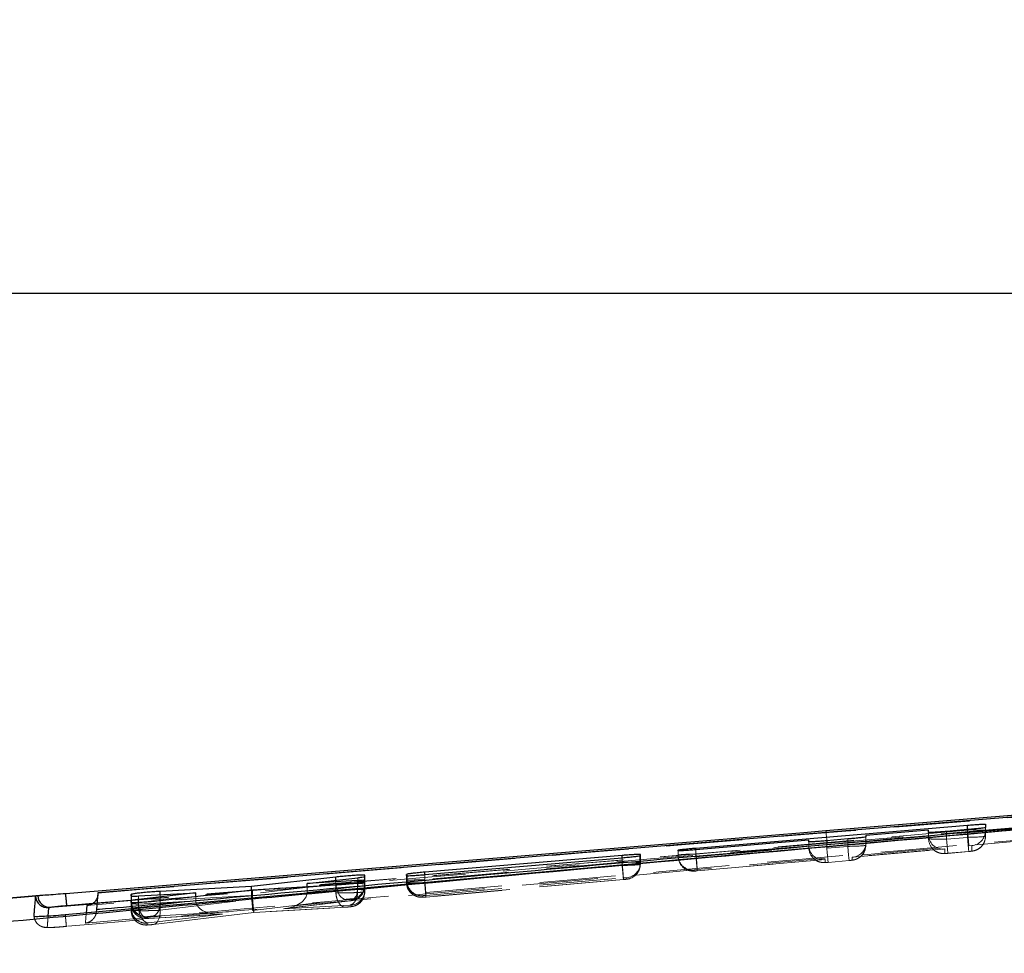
# Model space of a CAD drawing. Header units: millimetres. Extents: x 19 to 411, y 18 to 285.
# Tile 54 of 58: x 356 to 373, y 268 to 284. Entities that reach past the tile are written whole.
import ezdxf

# ---------------------------------------------------------------- set-up
doc = ezdxf.new("R2010")
doc.units = ezdxf.units.MM
doc.linetypes.add('HIDDEN', pattern=[1.905, 1.27, -0.635])
doc.layers.add('FORMATO', color=179, linetype='Continuous')
doc.styles.add('SLDTEXTSTYLE0', font='TXT', dxfattribs={"width": 0.75})
doc.dimstyles.new('SLDDIMSTYLE1', dxfattribs={"dimtxt": 3.5, "dimasz": 3.302, "dimexe": 0, "dimexo": 0.0625, "dimgap": 0.875, "dimtad": 1, "dimdec": 0, "dimrnd": 1e-09, "dimzin": 12, "dimdsep": 46, "dimtxsty": 'SLDTEXTSTYLE0', "dimsah": 1, "dimcen": 0.09, "dimadec": 0, "dimazin": 3, "dimtfac": 1, "dimtdec": 0, "dimtofl": 0, "dimtmove": 0, "dimatfit": 3, "dimfxl": 0, "dimfrac": 2, "dimtolj": 1, "dimtzin": 12, "dimarcsym": 0})

# ---------------------------------------------------------------- blocks, each defined once
blk = doc.blocks.new('_D_7')
at = {"layer": 'FORMATO'}
for p, q in [((279.174, 261.451), (279.174, 280.034)), ((411.468, 261.451), (411.468, 280.034)), ((411.468, 279.034), (279.174, 279.034))]:
    blk.add_line(p, q, dxfattribs=at)
for points in [[(279.174, 279.034), (282.476, 278.526), (282.476, 279.542)], [(411.468, 279.034), (408.166, 279.542), (408.166, 278.526)]]:
    blk.add_solid(points, dxfattribs=at)
at = {"layer": 'FORMATO', "insert": (344.021, 283.546), "char_height": 3.5, "attachment_point": 1, "style": 'SLDTEXTSTYLE0'}
blk.add_mtext('132', dxfattribs=at)

msp = doc.modelspace()

# ---------------------------------------------------------------- linework, layer by layer
at = {"color": 7, "linetype": 'Continuous', "lineweight": 25}
for p, q in [((386.097061, 271.393323), (357.517537, 269.020879)), ((376.626918, 270.411798), (356.972137, 268.654162)), ((367.505986, 269.771317), (372.041227, 270.152548)), ((371.391282, 270.071217), (370.341281, 269.982004)), ((371.391282, 270.030224), (371.391282, 270.071217)), ((372.041281, 270.078459), (371.691281, 270.04815)), ((372.341281, 270.16961), (372.341281, 270.112225)), ((369.391281, 269.901299), (367.506037, 269.741201)), ((369.391281, 269.874895), (369.391281, 269.901299)), ((370.041281, 269.922146), (369.691281, 269.892016)), ((370.341281, 269.982004), (370.341281, 269.956404)), ((367.205978, 269.725242), (367.206041, 269.736522)), ((366.272111, 269.646415), (362.974593, 269.367704)), ((362.975104, 269.326085), (366.272675, 269.608909)), ((366.570091, 269.642123), (366.576562, 269.644672)), ((366.576562, 269.644672), (366.576666, 269.662315)), ((361.492928, 269.286194), (360.080633, 269.127765)), ((361.011924, 269.179532), (361.855481, 269.274929)), ((361.854473, 269.227827), (361.011924, 269.179532)), ((361.971675, 269.291693), (361.977011, 269.294271)), ((361.972703, 269.205624), (361.976562, 269.207725)), ((361.976562, 269.207725), (361.976676, 269.229317)), ((361.977011, 269.294271), (361.977127, 269.317144)), ((362.670222, 269.330883), (362.670122, 269.31093)), ((362.680463, 269.334608), (362.670222, 269.330883)), ((362.670222, 269.31093), (362.670222, 269.330883)), ((360.080633, 269.127765), (358.557165, 269.046852)), ((358.557179, 268.895546), (360.099072, 269.075119)), ((360.080633, 269.072974), (360.080633, 269.127765)), ((360.099072, 269.075119), (361.491403, 269.156539)), ((361.011924, 269.128495), (361.011924, 269.179532)), ((356.609728, 268.981913), (355.77028, 268.912712)), ((356.487521, 268.964672), (355.824015, 268.90994)), ((356.477167, 268.959308), (356.487521, 268.964672)), ((356.51372, 268.969977), (356.487521, 268.964672)), ((357.517537, 269.020879), (357.494103, 268.745178)), ((358.070251, 268.89042), (358.070129, 268.863046)), ((358.077202, 268.893698), (358.070251, 268.89042)), ((358.070714, 268.996277), (358.0706, 268.969947)), ((358.079688, 269.000122), (358.070714, 268.996277)), ((358.070714, 268.969917), (358.070714, 268.996277)), ((358.194429, 268.970051), (359.152124, 269.021937)), ((359.152124, 269.021937), (358.195013, 268.911371)), ((359.152124, 268.964836), (359.152124, 269.021937)), ((357.494103, 268.745178), (357.4941, 268.727788)), ((356.972137, 268.654162), (356.9436, 268.651599))]:
    msp.add_line(p, q, dxfattribs=at)
at = {"color": 7, "linetype": 'HIDDEN', "lineweight": 18}
for p, q in [((369.700776, 269.853154), (386.85192, 271.268868)), ((372.041227, 270.071784), (367.505986, 269.670778)), ((371.391282, 269.928986), (371.391282, 270.030224)), ((371.691281, 269.918436), (371.691281, 270.04815)), ((372.041227, 270.071784), (372.041227, 270.078444)), ((372.041281, 269.949371), (372.041281, 270.078459)), ((372.341281, 269.968772), (372.341281, 270.112225)), ((369.391281, 269.777903), (369.391281, 269.874895)), ((369.691281, 269.767353), (369.691281, 269.892016)), ((370.041281, 269.798303), (370.041281, 269.922146)), ((370.341281, 269.876355), (371.392449, 269.969293)), ((370.341281, 269.817689), (370.341281, 269.956404)), ((371.691281, 269.918436), (372.041281, 269.949371)), ((357.41497, 268.838504), (369.700776, 269.853154)), ((357.43481, 268.848085), (369.700776, 269.853154)), ((367.205978, 269.636208), (367.205978, 269.725242)), ((367.206041, 269.651377), (367.206041, 269.736522)), ((367.505986, 269.670778), (367.505986, 269.741216)), ((367.506037, 269.625658), (369.392449, 269.792446)), ((367.506037, 269.625658), (367.506037, 269.741201)), ((369.691281, 269.767353), (370.041281, 269.798303)), ((371.663326, 269.755343), (370.113326, 269.618282)), ((370.123953, 269.618997), (371.652661, 269.754165)), ((371.663326, 269.680181), (371.663326, 269.755343)), ((371.713299, 269.682237), (372.0633, 269.713172)), ((372.063328, 269.713411), (371.713327, 269.682461)), ((372.0633, 269.713172), (372.063328, 269.713411)), ((372.063318, 269.810164), (372.113327, 269.812444)), ((372.113327, 269.719967), (372.063328, 269.713411)), ((372.113327, 269.812444), (372.113327, 269.719967)), ((366.272111, 269.533852), (366.272111, 269.608864)), ((366.272675, 269.480073), (366.272675, 269.608909)), ((366.570091, 269.496748), (366.570091, 269.642123)), ((366.576562, 269.499966), (366.576562, 269.644672)), ((366.576666, 269.523495), (366.576666, 269.662315)), ((366.576666, 269.52351), (366.576666, 269.662315)), ((367.206041, 269.651377), (367.205978, 269.636208)), ((367.528006, 269.389445), (369.652661, 269.577318)), ((369.663326, 269.578496), (367.528033, 269.389683)), ((369.663326, 269.529113), (369.663326, 269.578496)), ((369.713299, 269.531155), (370.063299, 269.562104)), ((370.063327, 269.562328), (369.713327, 269.531393)), ((370.063299, 269.562104), (370.063327, 269.562328)), ((370.113326, 269.568899), (370.063327, 269.562328)), ((370.113326, 269.618282), (370.113326, 269.568899)), ((371.713327, 269.682461), (371.663326, 269.680181)), ((366.272111, 269.533852), (362.974605, 269.242281)), ((362.975143, 269.188502), (366.272675, 269.480073)), ((366.27215, 269.533792), (366.272111, 269.533852)), ((367.478022, 269.387403), (367.478086, 269.402587)), ((367.528033, 269.389683), (367.478022, 269.387403)), ((369.713327, 269.531393), (369.663326, 269.529113)), ((361.492928, 269.172946), (361.492928, 269.233936)), ((361.855481, 269.128287), (361.855481, 269.274929)), ((361.971675, 269.139358), (361.971675, 269.291693)), ((361.976562, 269.042009), (361.976562, 269.207725)), ((361.976676, 269.067266), (361.976676, 269.229317)), ((361.977011, 269.142264), (361.977011, 269.294271)), ((361.977127, 269.168356), (361.977127, 269.317144)), ((361.977127, 269.168356), (361.977127, 269.317144)), ((362.670122, 269.198784), (362.670122, 269.31093)), ((362.670222, 269.222328), (362.670122, 269.198784)), ((362.670222, 269.222328), (362.670222, 269.31093)), ((362.680463, 269.226366), (362.680463, 269.309649)), ((362.974593, 269.24231), (362.974593, 269.326055)), ((362.974605, 269.242281), (362.974593, 269.24231)), ((362.975104, 269.188547), (362.975104, 269.326085)), ((362.996968, 268.980676), (366.293689, 269.272187)), ((362.997422, 268.952334), (366.294641, 269.243875)), ((366.294667, 269.244113), (362.997467, 268.952557)), ((366.294641, 269.243875), (366.294667, 269.244113)), ((366.348608, 269.251162), (366.347453, 269.250581)), ((366.348712, 269.274706), (366.348608, 269.251162)), ((361.578662, 269.162545), (357.331599, 268.811577)), ((361.492928, 269.172946), (360.080633, 269.003773)), ((360.080633, 269.003773), (360.080633, 269.072974)), ((360.099072, 268.943036), (360.099072, 269.075119)), ((361.011906, 269.026646), (361.855481, 269.128287)), ((361.011924, 269.030014), (361.011924, 269.128495)), ((361.491403, 269.022161), (361.491403, 269.156539)), ((361.854473, 269.077474), (361.854473, 269.188368)), ((361.854473, 269.077399), (361.854473, 269.077474)), ((361.972703, 269.039535), (361.972703, 269.205624)), ((361.976562, 269.042009), (361.976676, 269.067266)), ((361.977011, 269.142264), (361.977127, 269.168356)), ((362.975104, 269.188547), (362.975143, 269.188502)), ((357.517537, 269.019344), (357.517537, 269.020879)), ((357.517539, 269.005129), (357.517537, 269.019344)), ((358.0706, 268.845031), (358.0706, 268.969947)), ((358.070714, 268.871733), (358.070714, 268.969917)), ((358.079688, 268.875503), (358.079688, 268.967712)), ((358.194429, 268.834898), (358.194429, 268.970051)), ((358.194429, 268.834793), (359.152143, 268.889213)), ((359.152124, 268.892535), (358.195013, 268.777901)), ((358.557165, 268.891641), (358.557165, 268.989706)), ((358.557251, 268.891567), (358.557165, 268.891641)), ((358.557179, 268.731066), (360.100226, 268.916869)), ((358.557179, 268.731066), (358.557179, 268.895546)), ((360.081785, 268.977562), (358.557251, 268.891567)), ((359.152124, 268.892535), (359.152124, 268.964836)), ((360.101211, 268.72676), (361.662511, 268.913785)), ((361.727836, 268.889779), (360.616413, 268.755847)), ((360.638526, 268.758157), (361.7357, 268.890375)), ((361.491403, 269.022161), (361.491542, 269.022101)), ((361.748155, 268.892968), (361.727836, 268.889779)), ((361.727836, 268.889779), (361.7357, 268.890375)), ((361.749057, 268.893474), (361.748155, 268.892968)), ((361.749172, 268.919566), (361.749057, 268.893474)), ((361.972703, 269.039491), (361.976562, 269.041905)), ((361.972703, 269.039491), (361.972703, 269.039535)), ((361.976562, 269.041905), (361.976562, 269.042009)), ((362.94217, 268.949994), (362.942269, 268.973538)), ((362.942269, 268.973538), (362.944108, 268.974283)), ((358.070129, 268.863046), (358.070129, 268.735447)), ((358.070251, 268.7637), (358.070251, 268.863016)), ((358.0706, 268.845016), (358.0706, 268.845031)), ((358.0706, 268.845016), (358.084044, 268.766174)), ((358.077202, 268.767008), (358.077202, 268.861943)), ((358.194429, 268.834793), (358.194429, 268.834898)), ((358.195013, 268.777901), (358.195013, 268.863955)), ((358.43041, 268.63251), (360.101211, 268.72676)), ((361.661321, 268.783682), (360.120146, 268.696108)), ((360.120158, 268.695751), (361.653473, 268.782878)), ((360.616413, 268.755847), (361.726232, 268.818372)), ((361.661321, 268.783682), (361.653445, 268.783861)), ((361.74861, 268.793636), (361.746702, 268.792444)), ((361.748716, 268.818462), (361.74861, 268.793636)), ((361.856537, 268.828848), (361.859454, 268.830681)), ((356.972137, 268.653148), (356.972137, 268.654162)), ((356.972137, 268.653148), (356.972687, 268.653148)), ((358.342646, 268.596271), (358.34276, 268.622929)), ((358.34276, 268.622929), (358.344326, 268.623614)), ((358.356726, 268.595526), (359.574402, 268.664712)), ((358.364587, 268.51874), (359.596868, 268.666351)), ((359.596868, 268.666351), (358.365405, 268.596375)), ((360.120146, 268.696108), (358.429776, 268.492544)), ((358.437618, 268.49314), (360.120158, 268.695751)), ((358.342175, 268.486643), (358.342297, 268.514895)), ((358.342297, 268.514895), (358.343515, 268.515491)), ((358.343515, 268.515491), (358.364587, 268.51874)), ((358.429776, 268.492544), (358.437618, 268.49314))]:
    msp.add_line(p, q, dxfattribs=at)
at = {"color": 8, "linetype": 'Continuous', "lineweight": 25}
for p, q in [((369.677408, 270.056197), (369.679626, 270.029867)), ((372.041227, 270.078444), (372.041227, 270.152548)), ((367.505986, 269.741216), (367.505986, 269.771317)), ((366.272111, 269.608864), (366.272111, 269.646415)), ((361.492928, 269.233936), (361.492928, 269.286194)), ((361.854473, 269.188368), (361.854473, 269.227827)), ((362.680463, 269.309649), (362.680463, 269.334608)), ((362.974593, 269.326055), (362.974593, 269.367704)), ((358.557165, 268.989706), (358.557165, 269.046852)), ((358.070251, 268.863016), (358.070251, 268.89042)), ((358.077202, 268.861943), (358.077202, 268.893698)), ((358.079688, 268.967712), (358.079688, 269.000122)), ((358.195013, 268.863955), (358.195013, 268.911371)), ((356.684851, 268.632033), (356.695714, 268.774012)), ((356.717972, 268.780941), (357.41497, 268.838504)), ((357.001729, 268.812606), (357.43481, 268.848085)), ((357.331599, 268.811577), (357.321777, 268.685424))]:
    msp.add_line(p, q, dxfattribs=at)
at = {"color": 7, "linetype": 'Continuous', "lineweight": 25, "flags": 128}
for points in [[(385.525873, 271.365949), (384.842685, 271.309489), (378.372414, 270.774791), (369.677408, 270.056197)], [(369.677408, 270.056197), (369.304689, 270.025396), (367.68713, 269.891733), (361.216892, 269.357273), (356.979108, 269.007438)]]:
    msp.add_lwpolyline(points, dxfattribs=at)
at = {"color": 7, "linetype": 'HIDDEN', "lineweight": 18, "flags": 128}
for points in [[(366.393039, 269.258702), (366.391981, 269.258419), (366.347453, 269.250581)], [(366.395652, 269.259924), (366.394114, 269.259491), (366.348608, 269.251162)], [(361.492928, 269.172946), (361.498689, 269.122431), (361.510312, 269.073585), (361.527316, 269.028419), (361.548999, 268.988797), (361.574465, 268.956372), (361.60266, 268.932456), (361.63242, 268.918076), (361.662511, 268.913785)], [(361.7357, 268.890375), (361.755356, 268.895054), (361.781113, 268.909001), (361.804189, 268.9311), (361.823764, 268.960604), (361.839144, 268.996426), (361.849777, 269.0373), (361.855289, 269.08178), (361.855481, 269.128287)], [(358.195013, 268.777901), (358.200773, 268.727386), (358.212395, 268.67854), (358.229399, 268.633374), (358.251081, 268.593752), (358.276546, 268.561312), (358.30474, 268.537411), (358.334497, 268.523016), (358.364587, 268.51874)], [(358.437618, 268.49314), (358.457252, 268.497819), (358.482966, 268.511766), (358.506004, 268.533865), (358.525544, 268.563354), (358.540893, 268.599176), (358.551502, 268.640065), (358.556996, 268.684545), (358.557179, 268.731066)]]:
    msp.add_lwpolyline(points, dxfattribs=at)
at = {"color": 7, "linetype": 'HIDDEN', "lineweight": 18}
for centre, radius, start, end in [((371.167793, 270.11836), 1.490795, 183.4030507, 190.2472022), ((355.231903, 268.520674), 16.880738, 4.3809907, 5.2721364), ((372.091432, 270.061331), 0.249849, 275.0273042, 359.977603), ((371.640838, 269.928975), 0.249557, 179.9975172, 221.5871492), ((383.19988, 270.874625), 11.548253, 184.7494984, 185.9253885), ((384.502197, 270.991848), 12.504446, 184.7822142, 185.8691911), ((372.091318, 269.969032), 0.250036, 275.0498728, 336.1509181), ((372.091557, 269.968802), 0.249724, 336.1770578, 359.9930385), ((369.640776, 269.777855), 0.249495, 179.989093, 229.2953256), ((381.207127, 270.724295), 11.555538, 184.750241, 185.9253161), ((382.463694, 270.83719), 12.465778, 184.7805283, 185.870877), ((370.091364, 269.817902), 0.249969, 275.0404517, 336.1598503), ((370.09183, 269.817672), 0.24945, 336.1648555, 0.0038463), ((371.641285, 269.929343), 0.250135, 221.5823055, 275.0554365), ((367.455708, 269.636254), 0.24973, 180.0105209, 229.2655086), ((367.455945, 269.651508), 0.249904, 180.0301017, 275.0829836), ((350.692326, 268.119376), 16.885082, 4.3808065, 5.2717734), ((379.512999, 270.625853), 12.048549, 184.7618182, 185.8888575), ((369.641253, 269.778219), 0.250081, 229.2667961, 275.0636915), ((379.357637, 270.577839), 13.13093, 184.7956131, 185.8307072), ((366.326804, 269.523606), 0.249863, 275.0302334, 359.9746738), ((366.325449, 269.493839), 0.244659, 286.0372115, 0.6811487), ((366.326758, 269.500039), 0.249803, 286.0092695, 359.9833679), ((367.455974, 269.636582), 0.250153, 229.2684772, 275.0566817), ((362.920122, 269.222454), 0.249899, 180.0289449, 275.0845311), ((362.930189, 269.223636), 0.249741, 179.3735658, 273.1948872), ((361.727011, 269.13673), 0.244678, 274.9575025, 0.6154904), ((361.726802, 269.067373), 0.249874, 275.0313173, 359.9756093), ((361.727268, 269.168462), 0.249858, 275.0292837, 359.9756235), ((361.727362, 269.14229), 0.249649, 319.9699736, 359.994016), ((362.920027, 269.198917), 0.249906, 180.0304983, 275.0833684), ((361.727036, 269.142602), 0.250099, 275.0512934, 319.9633818), ((358.320053, 268.735586), 0.249924, 180.0318339, 275.0780288), ((358.320162, 268.763824), 0.249911, 180.0285175, 275.0813452), ((358.320626, 268.871858), 0.249912, 180.0285876, 275.081275), ((358.327437, 268.765216), 0.250241, 179.5895875, 273.6837431), ((358.329588, 268.873091), 0.249911, 179.4468241, 273.3809389)]:
    msp.add_arc(centre, radius, start, end, dxfattribs=at)
at = {"color": 7, "linetype": 'Continuous', "lineweight": 25}
for centre, radius, start, end in [((356.679435, 268.976342), 0.202984, 184.8139331, 274.6001409), ((356.713493, 268.980965), 0.200075, 183.1483046, 271.2829241)]:
    msp.add_arc(centre, radius, start, end, dxfattribs=at)
at = {"color": 7, "linetype": 'HIDDEN', "lineweight": 18}
for centre, major_axis, ratio, start_param, end_param in [((372.041281, 270.056816), (0.3, 0.004432), 0.049902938, 6.282448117, 7.853425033), ((371.691281, 269.933405), (0.3, 0.004432), 0.049902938, 3.140855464, 4.711651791), ((371.641281, 270.004133), (0.172707, 0.188652), 0.958141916, 2.430113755, 3.992521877), ((372.041281, 269.96435), (0.3, 0.004432), 0.049902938, 4.711651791, 6.282448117), ((369.641281, 269.827287), (0.172707, 0.188652), 0.958141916, 2.430113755, 3.992521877), ((370.041281, 269.813274), (0.3, 0.004432), 0.049902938, 4.711651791, 6.282448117), ((370.091281, 269.867077), (0.187973, -0.172086), 0.957785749, 5.520553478, 7.003052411), ((367.506041, 269.655802), (0.3, 0.004432), 0.049902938, 1.570239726, 3.140674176), ((366.271385, 269.495088), (0.305176, 0.00489), 0.049782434, 6.076099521, 6.281999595), ((362.971507, 269.226865), (0.301284, 0.004546), 0.049872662, 2.879368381, 3.141073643), ((361.67374, 269.137568), (0.303317, 0.004726), 0.049825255, 5.354086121, 6.093566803), ((361.671954, 269.137407), (0.305057, 0.00488), 0.049785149, 6.095071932, 6.282049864), ((359.363218, 268.889796), (-0.00801, 0.250146), 0.843274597, 1.532842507, 1.546125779), ((359.574823, 268.915144), (0.422119, 0.037239), 0.589419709, 3.096275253, 4.712617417), ((360.290352, 269.00086), (-0.008174, 0.250145), 0.837750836, 1.531808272, 1.636656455), ((360.079165, 268.975562), (-0.021929, 0.24916), 0.011136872, 3.194663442, 4.719443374), ((360.0981, 268.944898), (-0.022058, 0.24915), 0.001424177, 1.683388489, 3.194724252), ((360.594367, 269.004646), (0.41697, 0.03683), 0.596692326, 4.712555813, 6.22381229), ((360.803154, 269.016408), (0.035892, 0.249), 0.825951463, 4.871733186, 4.885168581), ((361.726565, 269.042433), (0.218499, -0.121725), 0.997978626, 5.308101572, 6.790212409), ((358.373386, 268.768388), (0.303136, 0.00471), 0.049829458, 2.926386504, 3.140416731), ((358.372149, 268.876278), (0.301434, 0.004559), 0.049869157, 2.896229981, 3.14099565), ((358.375102, 268.768513), (0.304946, 0.00487), 0.049787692, 2.201749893, 2.92540537)]:
    msp.add_ellipse(centre, major_axis=major_axis, ratio=ratio, start_param=start_param, end_param=end_param, dxfattribs=at)
for points, knots in [([(357.517537, 269.019344), (362.275294, 269.413325), (371.801492, 270.20217), (381.328913, 270.98194), (386.097254, 271.386895), (386.097839, 271.386945)], [0, 0, 0, 0, 0.4994086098, 0.9999385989, 1, 1, 1, 1]), ([(386.436177, 271.222466), (381.557427, 270.816808), (373.30946, 270.131006), (365.061145, 269.450051), (361.691786, 269.171888)], [0, 0, 0, 0, 0.591509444, 1, 1, 1, 1]), ([(356.972687, 268.653148), (359.619432, 268.89266), (368.271006, 269.675567), (376.924306, 270.439193), (382.930333, 270.969206)], [0, 0, 0, 0, 0.305926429, 1, 1, 1, 1]), ([(382.947361, 270.777428), (376.941441, 270.247435), (368.288406, 269.483847), (359.637091, 268.701073), (356.990503, 268.461609)], [0, 0, 0, 0, 0.69408256, 1, 1, 1, 1]), ([(357.308532, 268.517205), (361.566157, 268.897832), (370.068484, 269.657931), (378.572051, 270.404044), (382.817371, 270.776534)], [0, 0, 0, 0, 0.500760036, 1, 1, 1, 1]), ([(372.0633, 269.713172), (372.071252, 269.713919), (372.089252, 269.715611), (372.113519, 269.718524), (372.138203, 269.722366), (372.174524, 269.731614), (372.22275, 269.752739), (372.274488, 269.795253), (372.310505, 269.837725), (372.317869, 269.865472), (372.318689, 269.868562)], [0, 0, 0, 0, 0.073040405, 0.165329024, 0.255231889, 0.354358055, 0.51139793, 0.736272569, 0.97063477, 1, 1, 1, 1]), ([(370.063299, 269.562104), (370.071252, 269.562845), (370.089252, 269.564523), (370.113518, 269.567444), (370.138205, 269.571278), (370.174518, 269.580557), (370.222754, 269.601646), (370.274496, 269.644174), (370.310491, 269.686651), (370.317868, 269.714394), (370.318689, 269.717479)], [0, 0, 0, 0, 0.073039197, 0.165329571, 0.255234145, 0.354370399, 0.51139482, 0.736274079, 0.970678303, 1, 1, 1, 1]), ([(371.455098, 269.763717), (371.467611, 269.750636), (371.492677, 269.724435), (371.538127, 269.699557), (371.580894, 269.685105), (371.616147, 269.679406), (371.642434, 269.678296), (371.664976, 269.678764), (371.687594, 269.680069), (371.706565, 269.681669), (371.713299, 269.682237)], [0, 0, 0, 0, 0.184958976, 0.370483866, 0.524815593, 0.647777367, 0.736670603, 0.805437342, 0.930937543, 1, 1, 1, 1]), ([(369.479062, 269.590029), (369.484039, 269.585044), (369.501814, 269.567237), (369.538313, 269.548707), (369.580857, 269.533971), (369.616153, 269.52835), (369.642434, 269.527225), (369.664974, 269.5277), (369.687595, 269.528983), (369.706565, 269.530586), (369.713299, 269.531155)], [0, 0, 0, 0, 0.08132274, 0.290462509, 0.464421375, 0.60299915, 0.703188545, 0.780705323, 0.92215757, 1, 1, 1, 1]), ([(366.576666, 269.523495), (366.576666, 269.5235), (366.576667, 269.531751), (366.565148, 269.525421), (366.515632, 269.532905), (366.439844, 269.53404), (366.354373, 269.535044), (366.296287, 269.533792), (366.272156, 269.533792), (366.27215, 269.533792)], [0, 0, 0, 0, 0.000129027, 0.21427245, 0.424738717, 0.634983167, 0.84797328, 0.999956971, 1, 1, 1, 1]), ([(366.293689, 269.272187), (366.293418, 269.277387), (366.292877, 269.287785), (366.28791, 269.349448), (366.280727, 269.434924), (366.275009, 269.500837), (366.27215, 269.533792)], [0, 0, 0, 0, 0.249994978, 0.499979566, 0.749998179, 1, 1, 1, 1]), ([(366.272675, 269.480073), (366.272695, 269.480073), (366.306801, 269.480073), (366.376162, 269.482529), (366.468275, 269.486474), (366.537649, 269.49055), (366.562868, 269.496748), (366.570087, 269.496748), (366.570091, 269.496748)], [0, 0, 0, 0, 0.000144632, 0.248274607, 0.500985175, 0.754060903, 0.999851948, 1, 1, 1, 1]), ([(367.293727, 269.448304), (367.298518, 269.443483), (367.316107, 269.425784), (367.352429, 269.407258), (367.395049, 269.392384), (367.430455, 269.386662), (367.456847, 269.385518), (367.479496, 269.385966), (367.50215, 269.387279), (367.521227, 269.388877), (367.528006, 269.389445)], [0, 0, 0, 0, 0.078471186, 0.288053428, 0.462432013, 0.601462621, 0.702176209, 0.77953748, 0.921651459, 1, 1, 1, 1]), ([(362.974593, 269.24231), (362.974574, 269.24231), (362.94328, 269.242311), (362.878186, 269.239774), (362.789158, 269.237431), (362.718074, 269.228626), (362.688954, 269.234861), (362.680468, 269.226371), (362.680463, 269.226366)], [0, 0, 0, 0, 0.000150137, 0.236475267, 0.489023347, 0.742962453, 0.99984957, 1, 1, 1, 1]), ([(362.996968, 268.980676), (362.996851, 268.982536), (362.99654, 268.987513), (362.993842, 269.020685), (362.988694, 269.081246), (362.982048, 269.157978), (362.977086, 269.214179), (362.974605, 269.242281)], [0, 0, 0, 0, 0.134308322, 0.359276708, 0.572859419, 0.786417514, 1, 1, 1, 1]), ([(366.293689, 269.272187), (366.298035, 269.272557), (366.308571, 269.273453), (366.324114, 269.274533), (366.337735, 269.275193), (366.346936, 269.275321), (366.34812, 269.274911), (366.348712, 269.274706)], [0, 0, 0, 0, 0.152680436, 0.370188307, 0.582446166, 0.791156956, 1, 1, 1, 1]), ([(366.347453, 269.250581), (366.345681, 269.250182), (366.342066, 269.249367), (366.329567, 269.247689), (366.313252, 269.245834), (366.300859, 269.244687), (366.294667, 269.244113)], [0, 0, 0, 0, 0.240444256, 0.490831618, 0.745624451, 1, 1, 1, 1]), ([(366.294697, 269.24389), (366.304539, 269.244812), (366.32598, 269.246822), (366.354965, 269.250518), (366.378524, 269.254343), (366.393411, 269.258893), (366.395472, 269.25937), (366.395711, 269.259472), (366.395723, 269.259477)], [0, 0, 0, 0, 0.262351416, 0.571535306, 0.942273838, 0.992875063, 0.999649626, 1, 1, 1, 1]), ([(361.977127, 269.168356), (361.977127, 269.168356), (361.977128, 269.168355), (361.96543, 269.174099), (361.915297, 269.176829), (361.837426, 269.179251), (361.741311, 269.179778), (361.63674, 269.178125), (361.55259, 269.176429), (361.508048, 269.172945), (361.492944, 269.172946), (361.492928, 269.172946)], [0, 0, 0, 0, 0.000089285, 0.152770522, 0.307993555, 0.454537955, 0.615268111, 0.765158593, 0.917448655, 0.999911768, 1, 1, 1, 1]), ([(361.726232, 268.818372), (361.73251, 268.81965), (361.741202, 268.821418), (361.765785, 268.831577), (361.798571, 268.857022), (361.833211, 268.916427), (361.854587, 268.992876), (361.854511, 269.049225), (361.854473, 269.077399)], [0, 0, 0, 0, 0.083176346, 0.115162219, 0.336362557, 0.557576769, 0.778786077, 1, 1, 1, 1]), ([(361.976676, 269.067266), (361.976676, 269.067266), (361.976677, 269.067266), (361.968811, 269.072246), (361.92986, 269.074565), (361.88157, 269.0774), (361.854489, 269.077399), (361.854473, 269.077399)], [0, 0, 0, 0, 0.000211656, 0.272350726, 0.636032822, 0.999783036, 1, 1, 1, 1]), ([(362.670122, 269.198784), (362.670122, 269.198784), (362.670121, 269.198785), (362.681942, 269.19312), (362.731729, 269.190358), (362.8079, 269.188007), (362.893352, 269.187321), (362.951212, 269.188547), (362.975084, 269.188547), (362.975104, 269.188547)], [0, 0, 0, 0, 0.0001252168, 0.2144453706, 0.4255021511, 0.6362880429, 0.849550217, 0.9998747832, 1, 1, 1, 1]), ([(362.670356, 269.187981), (362.675184, 269.156513), (362.683846, 269.100045), (362.727884, 269.034321), (362.775566, 268.992019), (362.822597, 268.966836), (362.864479, 268.953871), (362.898531, 268.94894), (362.923683, 268.948096), (362.947166, 268.94866), (362.971846, 268.950145), (362.992383, 268.951912), (362.998495, 268.952438)], [0, 0, 0, 0, 0.200888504, 0.360487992, 0.493026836, 0.605333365, 0.698435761, 0.772378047, 0.825140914, 0.868959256, 0.961001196, 1, 1, 1, 1]), ([(362.975143, 269.188502), (362.977624, 269.160683), (362.982586, 269.105046), (362.989226, 269.032745), (362.994377, 268.978637), (362.997002, 268.953444), (362.997346, 268.952787), (362.997467, 268.952557)], [0, 0, 0, 0, 0.215881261, 0.431748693, 0.647624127, 0.876802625, 1, 1, 1, 1]), ([(357.4941, 268.727788), (357.494101, 268.727803), (357.498088, 268.775643), (357.50583, 268.855989), (357.513539, 268.973131), (357.517538, 269.005124), (357.517539, 269.005129)], [0, 0, 0, 0, 0.00015583, 0.500280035, 0.999922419, 1, 1, 1, 1]), ([(358.557251, 268.891567), (358.557315, 268.863392), (358.557442, 268.807044), (358.536291, 268.730596), (358.501981, 268.671173), (358.469813, 268.645941), (358.445509, 268.635657), (358.436919, 268.633867), (358.43041, 268.63251)], [0, 0, 0, 0, 0.221154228, 0.44229571, 0.663461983, 0.88460728, 0.912559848, 1, 1, 1, 1]), ([(361.491542, 269.022101), (361.49827, 269.021981), (361.533277, 269.021357), (361.608924, 269.02106), (361.716408, 269.022673), (361.81862, 269.025917), (361.902083, 269.030763), (361.952748, 269.034437), (361.969092, 269.039536), (361.9727, 269.039535), (361.972703, 269.039535)], [0, 0, 0, 0, 0.039675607, 0.206465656, 0.385120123, 0.550305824, 0.718612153, 0.886692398, 0.999902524, 1, 1, 1, 1]), ([(361.653445, 268.783861), (361.646083, 268.783582), (361.628733, 268.782924), (361.601469, 268.793781), (361.57319, 268.814111), (361.547593, 268.843646), (361.52572, 268.880787), (361.508576, 268.924112), (361.496338, 268.971814), (361.493141, 269.005338), (361.491542, 269.022101)], [0, 0, 0, 0, 0.095267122, 0.224517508, 0.353770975, 0.483011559, 0.612280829, 0.741510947, 0.870744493, 1, 1, 1, 1]), ([(361.662511, 268.913785), (361.665239, 268.914102), (361.673134, 268.91502), (361.688291, 268.916551), (361.706916, 268.918145), (361.724218, 268.919372), (361.738007, 268.920061), (361.747348, 268.920203), (361.748564, 268.919778), (361.749172, 268.919566)], [0, 0, 0, 0, 0.081450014, 0.23574103, 0.385945, 0.544166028, 0.694190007, 0.847114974, 1, 1, 1, 1]), ([(361.735342, 268.89033), (361.738998, 268.890787), (361.754963, 268.892783), (361.775171, 268.895828), (361.794834, 268.901469), (361.800833, 268.90319)], [0, 0, 0, 0, 0.171098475, 0.747126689, 1, 1, 1, 1]), ([(361.746702, 268.792444), (361.74903, 268.792656), (361.760016, 268.793654), (361.798194, 268.799964), (361.858901, 268.824612), (361.921745, 268.880982), (361.964493, 268.95538), (361.969966, 269.011453), (361.972703, 269.039491)], [0, 0, 0, 0, 0.0192979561, 0.0910954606, 0.3184862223, 0.5457008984, 0.7728413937, 1, 1, 1, 1]), ([(361.800818, 268.90319), (361.806315, 268.905051), (361.830207, 268.913141), (361.873555, 268.935211), (361.902211, 268.96597), (361.917382, 268.982255)], [0, 0, 0, 0, 0.12328897, 0.53583925, 1, 1, 1, 1]), ([(362.997467, 268.952557), (362.993128, 268.952187), (362.982585, 268.951289), (362.96699, 268.950215), (362.953282, 268.949537), (362.944084, 268.94939), (362.942802, 268.949795), (362.94217, 268.949994)], [0, 0, 0, 0, 0.152816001, 0.371289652, 0.584943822, 0.795358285, 1, 1, 1, 1]), ([(362.944108, 268.974283), (362.946229, 268.974712), (362.950471, 268.975569), (362.963523, 268.977281), (362.979481, 268.979077), (362.991253, 268.980153), (362.996968, 268.980676)], [0, 0, 0, 0, 0.25224431, 0.504405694, 0.759409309, 1, 1, 1, 1]), ([(357.308532, 268.517205), (357.309206, 268.517298), (357.321355, 268.51898), (357.360739, 268.527939), (357.416952, 268.558457), (357.463715, 268.614142), (357.489265, 268.670784), (357.492485, 268.708747), (357.4941, 268.727788)], [0, 0, 0, 0, 0.00778434, 0.140291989, 0.459156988, 0.690959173, 0.844993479, 1, 1, 1, 1]), ([(358.070129, 268.735447), (358.070129, 268.735447), (358.070128, 268.735448), (358.082003, 268.72969), (358.131551, 268.726986), (358.208506, 268.724561), (358.303165, 268.724401), (358.409699, 268.724531), (358.494324, 268.731294), (358.54201, 268.726397), (358.557163, 268.731062), (358.557179, 268.731066)], [0, 0, 0, 0, 0.000088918, 0.152212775, 0.308390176, 0.443161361, 0.610970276, 0.758196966, 0.91193229, 0.99990618, 1, 1, 1, 1]), ([(358.0706, 268.845016), (358.0706, 268.845016), (358.071073, 268.845016), (358.077173, 268.841324), (358.100415, 268.838914), (358.133134, 268.836743), (358.172097, 268.834898), (358.194412, 268.834898), (358.194429, 268.834898)], [0, 0, 0, 0, 0.000210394, 0.320891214, 0.435624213, 0.70191148, 0.999784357, 1, 1, 1, 1]), ([(358.084044, 268.766174), (358.084253, 268.764895), (358.088976, 268.736009), (358.123632, 268.686469), (358.184993, 268.629016), (358.253819, 268.601374), (358.307434, 268.594366), (358.333194, 268.595759), (358.342646, 268.596271)], [0, 0, 0, 0, 0.011675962, 0.263728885, 0.515810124, 0.767881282, 0.914836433, 1, 1, 1, 1]), ([(358.194429, 268.834793), (358.196074, 268.81803), (358.199365, 268.784507), (358.211756, 268.736802), (358.229039, 268.693467), (358.251066, 268.656318), (358.276815, 268.626809), (358.305248, 268.606384), (358.335283, 268.594923), (358.355365, 268.595891), (358.365405, 268.596375)], [0, 0, 0, 0, 0.125004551, 0.249986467, 0.374995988, 0.500011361, 0.624999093, 0.749992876, 0.874997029, 1, 1, 1, 1]), ([(361.65452, 268.782982), (361.657799, 268.783168), (361.669509, 268.783831), (361.695263, 268.785845), (361.727197, 268.78921), (361.755444, 268.792005), (361.774621, 268.797321), (361.784497, 268.800059)], [0, 0, 0, 0, 0.082887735, 0.29598003, 0.513168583, 0.749266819, 1, 1, 1, 1]), ([(361.746702, 268.792444), (361.746069, 268.792303), (361.743559, 268.791744), (361.735545, 268.790522), (361.720707, 268.788705), (361.702197, 268.786818), (361.682599, 268.785088), (361.668832, 268.784122), (361.662481, 268.78375), (361.661321, 268.783682)], [0, 0, 0, 0, 0.058630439, 0.232289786, 0.409200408, 0.58596581, 0.779332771, 0.959672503, 1, 1, 1, 1]), ([(361.726232, 268.818372), (361.730877, 268.818598), (361.740162, 268.819048), (361.747369, 268.818986), (361.748323, 268.818615), (361.748716, 268.818462)], [0, 0, 0, 0, 0.370505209, 0.740561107, 1, 1, 1, 1]), ([(356.67056, 268.446231), (356.656492, 268.445805), (356.628356, 268.444954), (356.586964, 268.454736), (356.548447, 268.472231), (356.514357, 268.497415), (356.486191, 268.52906), (356.465252, 268.565824), (356.453934, 268.600029), (356.451154, 268.621542), (356.450171, 268.629143)], [0, 0, 0, 0, 0.132512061, 0.265022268, 0.397552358, 0.530039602, 0.662570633, 0.795059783, 0.927594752, 1, 1, 1, 1]), ([(356.45172, 268.629396), (356.455027, 268.608168), (356.461552, 268.566291), (356.495124, 268.515704), (356.534307, 268.480375), (356.573036, 268.459402), (356.606636, 268.448887), (356.632462, 268.444484), (356.657285, 268.442361), (356.698869, 268.44169), (356.77505, 268.444741), (356.888489, 268.452457), (356.959886, 268.458842), (356.990487, 268.461579)], [0, 0, 0, 0, 0.084617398, 0.166930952, 0.235457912, 0.294203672, 0.343506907, 0.383541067, 0.426600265, 0.509170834, 0.717546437, 0.878938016, 1, 1, 1, 1]), ([(356.670558, 268.446231), (356.671011, 268.452075), (356.67328, 268.481298), (356.67802, 268.542493), (356.682355, 268.599319), (356.684851, 268.632033)], [0, 0, 0, 0, 0.09590154, 0.479505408, 1, 1, 1, 1]), ([(356.9436, 268.651599), (356.953221, 268.651231), (356.962862, 268.650863), (356.972116, 268.653143), (356.972137, 268.653148)], [0, 0, 0, 0, 0.997819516, 1, 1, 1, 1]), ([(356.990503, 268.461609), (356.990377, 268.462554), (356.990151, 268.464249), (356.987911, 268.487694), (356.984275, 268.526698), (356.978864, 268.585406), (356.974746, 268.630568), (356.972687, 268.653148)], [0, 0, 0, 0, 0.196316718, 0.352154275, 0.568124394, 0.784063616, 1, 1, 1, 1]), ([(357.321777, 268.685424), (357.321199, 268.678004), (357.316753, 268.620867), (357.312357, 268.565437), (357.308532, 268.517205)], [0, 0, 0, 0, 0.129871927, 1, 1, 1, 1]), ([(358.075682, 268.705735), (358.077976, 268.68583), (358.083258, 268.63999), (358.119696, 268.58117), (358.166411, 268.535148), (358.213785, 268.50731), (358.256531, 268.492414), (358.291858, 268.486188), (358.318771, 268.484753), (358.345264, 268.485139), (358.374849, 268.487012), (358.410044, 268.49006), (358.431419, 268.492374), (358.440845, 268.493526), (358.443784, 268.493885)], [0, 0, 0, 0, 0.119460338, 0.275111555, 0.403346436, 0.511995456, 0.602444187, 0.674668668, 0.727635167, 0.770268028, 0.86861372, 0.9283369, 0.977660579, 1, 1, 1, 1]), ([(358.365405, 268.596375), (358.361513, 268.596179), (358.354097, 268.595805), (358.348169, 268.595714), (358.343834, 268.595827), (358.343147, 268.596083), (358.342646, 268.596271)], [0, 0, 0, 0, 0.29943897, 0.570462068, 0.686233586, 1, 1, 1, 1]), ([(358.344326, 268.623614), (358.346344, 268.624031), (358.35038, 268.624865), (358.363138, 268.626573), (358.379296, 268.628381), (358.397746, 268.630132), (358.415758, 268.631597), (358.425775, 268.632221), (358.43041, 268.63251)], [0, 0, 0, 0, 0.166447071, 0.332837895, 0.501123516, 0.673239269, 0.848798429, 1, 1, 1, 1]), ([(356.990503, 268.461609), (356.966865, 268.459526), (356.907463, 268.454293), (356.817676, 268.447766), (356.736491, 268.443471), (356.68123, 268.442557), (356.67411, 268.445009), (356.67056, 268.446231)], [0, 0, 0, 0, 0.141847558, 0.356455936, 0.570480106, 0.78587404, 1, 1, 1, 1]), ([(358.429776, 268.492544), (358.426873, 268.492207), (358.41872, 268.491261), (358.403193, 268.489697), (358.384135, 268.488067), (358.366834, 268.486848), (358.353161, 268.486182), (358.344019, 268.486042), (358.342789, 268.486443), (358.342175, 268.486643)], [0, 0, 0, 0, 0.086600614, 0.243216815, 0.393109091, 0.558568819, 0.702014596, 0.850973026, 1, 1, 1, 1])]:
    msp.add_open_spline(points, degree=3, knots=knots, dxfattribs=at)
at = {"color": 7, "linetype": 'Continuous', "lineweight": 25}
for points, knots in [([(357.494103, 268.745178), (357.509789, 268.746584), (358.064648, 268.796306), (360.776227, 269.038969), (369.152281, 269.784345), (376.990015, 270.471747), (382.670695, 270.969966)], [0, 0, 0, 0, 0.001869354, 0.066123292, 0.323139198, 1, 1, 1, 1]), ([(355.772758, 268.521526), (357.544387, 268.685756), (365.461221, 269.419647), (373.381182, 270.12531), (379.528815, 270.67306)], [0, 0, 0, 0, 0.2237799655, 1, 1, 1, 1]), ([(371.691281, 270.04815), (371.657424, 270.045305), (371.589708, 270.039615), (371.499558, 270.033207), (371.431694, 270.029387), (371.396232, 270.028573), (371.392671, 270.029761), (371.391282, 270.030224)], [0, 0, 0, 0, 0.215798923, 0.431603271, 0.647316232, 0.862423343, 1, 1, 1, 1]), ([(372.041227, 270.152548), (372.075078, 270.15531), (372.142779, 270.160833), (372.232926, 270.166971), (372.300804, 270.170607), (372.336316, 270.171283), (372.339886, 270.17008), (372.341281, 270.16961)], [0, 0, 0, 0, 0.215713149, 0.431422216, 0.647055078, 0.862120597, 1, 1, 1, 1]), ([(372.341281, 270.112225), (372.337991, 270.111068), (372.331412, 270.108754), (372.280059, 270.101969), (372.20445, 270.093677), (372.120041, 270.085415), (372.063922, 270.080459), (372.041281, 270.078459)], [0, 0, 0, 0, 0.213600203, 0.42719547, 0.640865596, 0.855110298, 1, 1, 1, 1]), ([(369.691281, 269.892016), (369.657427, 269.889197), (369.58972, 269.883558), (369.499575, 269.8773), (369.43171, 269.873697), (369.396237, 269.873087), (369.392672, 269.874387), (369.391281, 269.874895)], [0, 0, 0, 0, 0.215785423, 0.431571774, 0.647248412, 0.862305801, 1, 1, 1, 1]), ([(370.341281, 269.956404), (370.337989, 269.955174), (370.331406, 269.952716), (370.280054, 269.945764), (370.204422, 269.937371), (370.12002, 269.929059), (370.063906, 269.924132), (370.041281, 269.922146)], [0, 0, 0, 0, 0.213608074, 0.427226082, 0.640923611, 0.855224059, 1, 1, 1, 1]), ([(367.506037, 269.741201), (367.472189, 269.738431), (367.404493, 269.732889), (367.314342, 269.726887), (367.24647, 269.723544), (367.210939, 269.723208), (367.207373, 269.72467), (367.205978, 269.725242)], [0, 0, 0, 0, 0.215700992, 0.431403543, 0.646973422, 0.861915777, 1, 1, 1, 1]), ([(367.206041, 269.736522), (367.20934, 269.737879), (367.215939, 269.740594), (367.267333, 269.747776), (367.343008, 269.756301), (367.427385, 269.764561), (367.48344, 269.769379), (367.505986, 269.771317)], [0, 0, 0, 0, 0.21370977, 0.427419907, 0.641261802, 0.855705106, 1, 1, 1, 1]), ([(366.576666, 269.662315), (366.573334, 269.663135), (366.566672, 269.664775), (366.514555, 269.663287), (366.437701, 269.659049), (366.351945, 269.652983), (366.294906, 269.64829), (366.272111, 269.646415)], [0, 0, 0, 0, 0.213192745, 0.426351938, 0.640566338, 0.856354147, 1, 1, 1, 1]), ([(366.272675, 269.608909), (366.307049, 269.611965), (366.375802, 269.618077), (366.466633, 269.627568), (366.538332, 269.636191), (366.559432, 269.640132), (366.570091, 269.642123)], [0, 0, 0, 0, 0.249300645, 0.498646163, 0.746721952, 1, 1, 1, 1]), ([(361.977127, 269.317144), (361.973769, 269.318151), (361.967054, 269.320164), (361.914811, 269.319282), (361.837812, 269.315489), (361.741303, 269.308981), (361.63732, 269.300578), (361.552053, 269.292565), (361.508098, 269.287829), (361.492928, 269.286194)], [0, 0, 0, 0, 0.152615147, 0.305217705, 0.457593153, 0.611822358, 0.764871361, 0.918854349, 1, 1, 1, 1]), ([(361.976676, 269.229317), (361.974785, 269.230064), (361.970267, 269.231851), (361.931412, 269.231776), (361.880318, 269.229153), (361.854473, 269.227827)], [0, 0, 0, 0, 0.262356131, 0.626884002, 1, 1, 1, 1]), ([(361.855481, 269.274929), (361.880693, 269.277923), (361.931118, 269.283911), (361.961809, 269.289131), (361.970282, 269.291331), (361.971675, 269.291693)], [0, 0, 0, 0, 0.455201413, 0.910438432, 1, 1, 1, 1]), ([(362.670122, 269.31093), (362.673539, 269.309993), (362.680372, 269.30812), (362.732731, 269.309299), (362.809777, 269.31342), (362.895512, 269.319455), (362.952428, 269.324196), (362.975104, 269.326085)], [0, 0, 0, 0, 0.213416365, 0.426799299, 0.641151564, 0.857034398, 1, 1, 1, 1]), ([(362.974593, 269.367704), (362.940126, 269.364669), (362.871183, 269.3586), (362.780119, 269.348965), (362.712278, 269.340514), (362.690528, 269.336477), (362.680463, 269.334608)], [0, 0, 0, 0, 0.259523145, 0.519098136, 0.777465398, 1, 1, 1, 1]), ([(358.557165, 269.046852), (358.527376, 269.045133), (358.4678, 269.041695), (358.362499, 269.033503), (358.259965, 269.024115), (358.170872, 269.014431), (358.107856, 269.00603), (358.088314, 269.001931), (358.079688, 269.000122)], [0, 0, 0, 0, 0.173115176, 0.346216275, 0.519532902, 0.692393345, 0.86421724, 1, 1, 1, 1]), ([(361.491403, 269.156539), (361.521286, 269.158493), (361.581051, 269.162401), (361.686452, 269.171181), (361.788952, 269.18091), (361.877719, 269.190687), (361.945592, 269.199576), (361.963626, 269.203599), (361.972703, 269.205624)], [0, 0, 0, 0, 0.166809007, 0.333603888, 0.500611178, 0.667102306, 0.832454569, 1, 1, 1, 1]), ([(356.450171, 268.629143), (356.450662, 268.635036), (356.453114, 268.664503), (356.462104, 268.773151), (356.470619, 268.878381), (356.477167, 268.959308)], [0, 0, 0, 0, 0.054586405, 0.272931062, 1, 1, 1, 1]), ([(356.979108, 269.007438), (356.922304, 269.002952), (356.807179, 268.993858), (356.655398, 268.983505), (356.559564, 268.976071), (356.524615, 268.971425), (356.51372, 268.969977)], [0, 0, 0, 0, 0.28420276, 0.575997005, 0.867821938, 1, 1, 1, 1]), ([(357.001964, 268.812621), (357.000654, 268.816795), (356.998035, 268.825145), (356.991568, 268.875268), (356.984841, 268.939583), (356.980774, 268.98675), (356.978991, 269.007423)], [0, 0, 0, 0, 0.264528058, 0.52907855, 0.793588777, 1, 1, 1, 1]), ([(357.517539, 269.005129), (357.515932, 268.986245), (357.512729, 268.948583), (357.487121, 268.894365), (357.440893, 268.84355), (357.384772, 268.81779), (357.345256, 268.812147), (357.332285, 268.811606), (357.331599, 268.811577)], [0, 0, 0, 0, 0.1571938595, 0.3135093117, 0.5425137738, 0.8512067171, 0.9921322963, 1, 1, 1, 1]), ([(358.070129, 268.863046), (358.073487, 268.861926), (358.080202, 268.859686), (358.132146, 268.860481), (358.208874, 268.864341), (358.305243, 268.871106), (358.409571, 268.880022), (358.496207, 268.888583), (358.541083, 268.893707), (358.557179, 268.895546)], [0, 0, 0, 0, 0.151192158, 0.302359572, 0.452858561, 0.607594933, 0.760056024, 0.91393863, 1, 1, 1, 1]), ([(358.0706, 268.969947), (358.072568, 268.969066), (358.077255, 268.966967), (358.116607, 268.966502), (358.168214, 268.968856), (358.194429, 268.970051)], [0, 0, 0, 0, 0.26249517, 0.625369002, 1, 1, 1, 1]), ([(358.195013, 268.911371), (358.169401, 268.908223), (358.118174, 268.901928), (358.087363, 268.896362), (358.078364, 268.894002), (358.077202, 268.893698)], [0, 0, 0, 0, 0.465483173, 0.931017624, 1, 1, 1, 1]), ([(356.695714, 268.774012), (356.698734, 268.775789), (356.702195, 268.777827), (356.716191, 268.780589), (356.717972, 268.780941)], [0, 0, 0, 0, 0.8727209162, 1, 1, 1, 1]), ([(356.717972, 268.780941), (356.724006, 268.782034), (356.744579, 268.785761), (356.801305, 268.793296), (356.89433, 268.803365), (356.965957, 268.809528), (357.001729, 268.812606)], [0, 0, 0, 0, 0.121277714, 0.413490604, 0.707090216, 1, 1, 1, 1]), ([(356.9436, 268.651599), (356.885291, 268.646664), (356.768678, 268.636796), (356.61734, 268.627219), (356.506614, 268.623122), (356.455907, 268.624631), (356.451601, 268.628018), (356.450171, 268.629143)], [0, 0, 0, 0, 0.222625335, 0.445233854, 0.667638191, 0.889676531, 1, 1, 1, 1])]:
    msp.add_open_spline(points, degree=3, knots=knots, dxfattribs=at)

# ---------------------------------------------------------------- dimensions: what is measured, and where the dimension line sits
at = {"layer": 'FORMATO'}
dim = msp.add_linear_dim(base=(279.173849, 279.033932), p1=(411.467957, 260.450948), p2=(279.173849, 260.450948), angle=0, dimstyle='SLDDIMSTYLE1', dxfattribs=at)
dim.commit()
dim.dimension.update_dxf_attribs({"geometry": '_D_7', "text_midpoint": (347.899956, 279.033932), "dimtype": 160})

doc.saveas('drawing.dxf')
